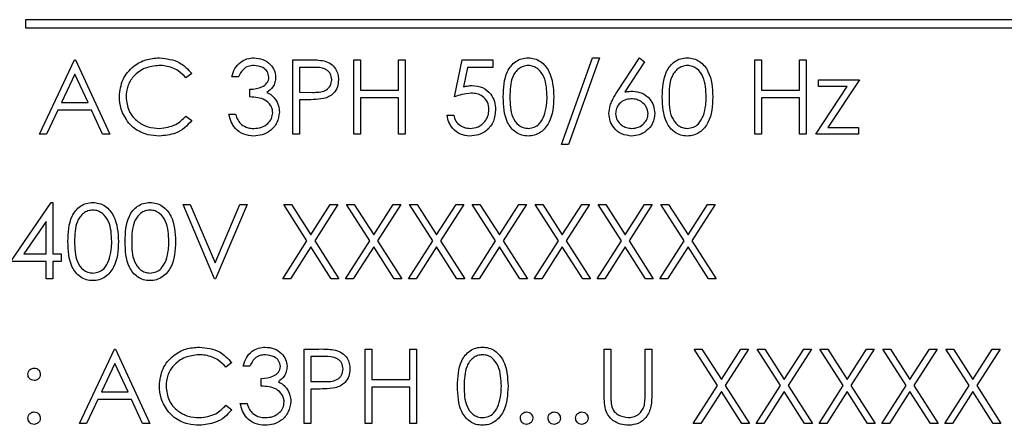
# Paper-space layout 'Blatt3' of a CAD drawing. Header units: millimetres. Extents: x 5 to 418, y 2 to 292.
# Tile 27 of 56: x 74.03 to 81.98, y 206.75 to 210.02. Entities that reach past the tile are written whole.
import ezdxf

# ---------------------------------------------------------------- set-up
doc = ezdxf.new("R2010")
doc.units = ezdxf.units.MM

psp = doc.layouts.new('Blatt3')

# ---------------------------------------------------------------- linework, layer by layer
at = {"color": 7, "linetype": 'Continuous', "lineweight": 25}
for p, q in [((84.413, 210.0247), (74.0797, 210.0247)), ((74.0797, 210.0247), (74.0797, 209.958)), ((74.0797, 209.958), (84.413, 209.958)), ((74.1922, 209.1016), (74.4768, 209.7016)), ((74.4768, 209.7016), (74.4845, 209.7016)), ((74.4845, 209.7016), (74.7614, 209.1016)), ((76.2383, 209.1016), (76.2383, 209.7016)), ((76.2383, 209.7016), (76.356, 209.7016)), ((76.7306, 209.7016), (76.7845, 209.7016)), ((76.7306, 209.1016), (76.7306, 209.7016)), ((76.7845, 209.7016), (76.7845, 209.4555)), ((77.0922, 209.4555), (77.0922, 209.7016)), ((77.0922, 209.7016), (77.146, 209.7016)), ((77.146, 209.7016), (77.146, 209.1016)), ((77.546, 209.4016), (77.6075, 209.7016)), ((77.6075, 209.7016), (77.8537, 209.7016)), ((77.8537, 209.7016), (77.8537, 209.6401)), ((78.4075, 209.017), (78.6585, 209.717)), ((78.7152, 209.717), (78.4643, 209.017)), ((78.6585, 209.717), (78.7152, 209.717)), ((78.8592, 209.4432), (79.0383, 209.717)), ((79.0798, 209.6845), (78.9212, 209.442)), ((79.0383, 209.717), (79.0798, 209.6845)), ((79.9691, 209.7016), (80.0229, 209.7016)), ((79.9691, 209.1016), (79.9691, 209.7016)), ((80.0229, 209.7016), (80.0229, 209.4555)), ((80.3306, 209.7016), (80.3845, 209.7016)), ((80.3306, 209.4555), (80.3306, 209.7016)), ((80.3845, 209.7016), (80.3845, 209.1016)), ((75.4229, 209.5915), (75.3758, 209.5555)), ((76.2922, 209.6401), (76.2922, 209.4401)), ((76.4019, 209.6401), (76.2922, 209.6401)), ((77.6496, 209.6401), (77.6173, 209.4823)), ((77.8537, 209.6401), (77.6496, 209.6401)), ((74.48, 209.5847), (74.3714, 209.3555)), ((74.5858, 209.3555), (74.48, 209.5847)), ((75.7999, 209.5632), (75.746, 209.5632)), ((80.4845, 209.5401), (80.8152, 209.5401)), ((80.4845, 209.4863), (80.4845, 209.5401)), ((80.8152, 209.5401), (80.5602, 209.1555)), ((75.8922, 209.4016), (75.8922, 209.4632)), ((76.2922, 209.4401), (76.3972, 209.4388)), ((76.7845, 209.4555), (77.0922, 209.4555)), ((80.0229, 209.4555), (80.3306, 209.4555)), ((80.4614, 209.1016), (80.7166, 209.4863)), ((80.7166, 209.4863), (80.4845, 209.4863)), ((74.3714, 209.3555), (74.5858, 209.3555)), ((76.2922, 209.3786), (76.2922, 209.1016)), ((76.3351, 209.3786), (76.2922, 209.3786)), ((77.0922, 209.394), (76.7845, 209.394)), ((76.7845, 209.394), (76.7845, 209.1016)), ((77.0922, 209.1016), (77.0922, 209.394)), ((80.0229, 209.394), (80.0229, 209.1016)), ((80.3306, 209.394), (80.0229, 209.394)), ((80.3306, 209.1016), (80.3306, 209.394)), ((74.3422, 209.294), (74.2509, 209.1016)), ((74.6142, 209.294), (74.3422, 209.294)), ((74.7029, 209.1016), (74.6142, 209.294)), ((75.3758, 209.2478), (75.4229, 209.2121)), ((75.7229, 209.2632), (75.7768, 209.2632)), ((77.4845, 209.2555), (77.5383, 209.2555)), ((80.5602, 209.1555), (80.8075, 209.1555)), ((80.8075, 209.1555), (80.8075, 209.1016)), ((74.2509, 209.1016), (74.1922, 209.1016)), ((74.7614, 209.1016), (74.7029, 209.1016)), ((76.2922, 209.1016), (76.2383, 209.1016)), ((76.7845, 209.1016), (76.7306, 209.1016)), ((77.146, 209.1016), (77.0922, 209.1016)), ((80.0229, 209.1016), (79.9691, 209.1016)), ((80.3845, 209.1016), (80.3306, 209.1016)), ((80.8075, 209.1016), (80.4614, 209.1016)), ((78.4643, 209.017), (78.4075, 209.017)), ((73.9614, 208.0734), (74.2889, 208.5504)), ((74.2889, 208.5504), (74.2999, 208.5504)), ((74.2999, 208.5504), (74.2999, 208.135)), ((75.3537, 208.535), (75.4114, 208.535)), ((75.6075, 207.935), (75.3537, 208.535)), ((75.4114, 208.535), (75.6114, 208.0621)), ((75.6114, 208.0621), (75.8114, 208.535)), ((75.8691, 208.535), (75.6152, 207.935)), ((75.8114, 208.535), (75.8691, 208.535)), ((76.1652, 208.535), (76.2274, 208.535)), ((76.3535, 208.241), (76.1652, 208.535)), ((76.2274, 208.535), (76.3845, 208.2895)), ((76.3845, 208.2895), (76.5416, 208.535)), ((76.6037, 208.535), (76.4156, 208.241)), ((76.5416, 208.535), (76.6037, 208.535)), ((76.6729, 208.535), (76.7351, 208.535)), ((76.8612, 208.241), (76.6729, 208.535)), ((76.7351, 208.535), (76.8922, 208.2895)), ((76.8922, 208.2895), (77.0493, 208.535)), ((77.1114, 208.535), (76.9233, 208.241)), ((77.0493, 208.535), (77.1114, 208.535)), ((77.1806, 208.535), (77.2428, 208.535)), ((77.3688, 208.241), (77.1806, 208.535)), ((77.2428, 208.535), (77.3999, 208.2895)), ((77.3999, 208.2895), (77.5569, 208.535)), ((77.6191, 208.535), (77.431, 208.241)), ((77.5569, 208.535), (77.6191, 208.535)), ((77.6883, 208.535), (77.7505, 208.535)), ((77.8765, 208.241), (77.6883, 208.535)), ((77.7505, 208.535), (77.9075, 208.2895)), ((77.9075, 208.2895), (78.0646, 208.535)), ((78.1268, 208.535), (77.9387, 208.241)), ((78.0646, 208.535), (78.1268, 208.535)), ((78.196, 208.535), (78.2581, 208.535)), ((78.3842, 208.241), (78.196, 208.535)), ((78.2581, 208.535), (78.4152, 208.2895)), ((78.4152, 208.2895), (78.5723, 208.535)), ((78.6345, 208.535), (78.4464, 208.241)), ((78.5723, 208.535), (78.6345, 208.535)), ((78.8919, 208.241), (78.7037, 208.535)), ((78.7037, 208.535), (78.7658, 208.535)), ((78.7658, 208.535), (78.9229, 208.2895)), ((78.9229, 208.2895), (79.08, 208.535)), ((79.1422, 208.535), (78.9541, 208.241)), ((79.08, 208.535), (79.1422, 208.535)), ((79.2114, 208.535), (79.2735, 208.535)), ((79.3996, 208.241), (79.2114, 208.535)), ((79.2735, 208.535), (79.4306, 208.2895)), ((79.4306, 208.2895), (79.5877, 208.535)), ((79.6499, 208.535), (79.4618, 208.241)), ((79.5877, 208.535), (79.6499, 208.535)), ((74.246, 208.3956), (74.0672, 208.135)), ((74.246, 208.135), (74.246, 208.3956)), ((76.1575, 207.935), (76.3535, 208.241)), ((76.4156, 208.241), (76.6114, 207.935)), ((76.6652, 207.935), (76.8612, 208.241)), ((76.9233, 208.241), (77.1191, 207.935)), ((77.1729, 207.935), (77.3688, 208.241)), ((77.431, 208.241), (77.6268, 207.935)), ((77.6806, 207.935), (77.8765, 208.241)), ((77.9387, 208.241), (78.1345, 207.935)), ((78.1883, 207.935), (78.3842, 208.241)), ((78.4464, 208.241), (78.6422, 207.935)), ((78.696, 207.935), (78.8919, 208.241)), ((78.9541, 208.241), (79.1499, 207.935)), ((79.2037, 207.935), (79.3996, 208.241)), ((79.4618, 208.241), (79.6575, 207.935)), ((76.3845, 208.1924), (76.2197, 207.935)), ((76.5493, 207.935), (76.3845, 208.1924)), ((76.8922, 208.1924), (76.7274, 207.935)), ((77.0569, 207.935), (76.8922, 208.1924)), ((77.3999, 208.1924), (77.2351, 207.935)), ((77.5646, 207.935), (77.3999, 208.1924)), ((77.9075, 208.1924), (77.7428, 207.935)), ((78.0723, 207.935), (77.9075, 208.1924)), ((78.4152, 208.1924), (78.2505, 207.935)), ((78.58, 207.935), (78.4152, 208.1924)), ((78.9229, 208.1924), (78.7581, 207.935)), ((79.0877, 207.935), (78.9229, 208.1924)), ((79.4306, 208.1924), (79.2658, 207.935)), ((79.5954, 207.935), (79.4306, 208.1924)), ((74.0672, 208.135), (74.246, 208.135)), ((74.2999, 208.135), (74.3691, 208.135)), ((74.3691, 208.135), (74.3691, 208.0734)), ((74.246, 208.0734), (73.9614, 208.0734)), ((74.246, 207.935), (74.246, 208.0734)), ((74.3691, 208.0734), (74.2999, 208.0734)), ((74.2999, 208.0734), (74.2999, 207.935)), ((74.2999, 207.935), (74.246, 207.935)), ((75.6152, 207.935), (75.6075, 207.935)), ((76.2197, 207.935), (76.1575, 207.935)), ((76.6114, 207.935), (76.5493, 207.935)), ((76.7274, 207.935), (76.6652, 207.935)), ((77.1191, 207.935), (77.0569, 207.935)), ((77.2351, 207.935), (77.1729, 207.935)), ((77.6268, 207.935), (77.5646, 207.935)), ((77.7428, 207.935), (77.6806, 207.935)), ((78.1345, 207.935), (78.0723, 207.935)), ((78.2505, 207.935), (78.1883, 207.935)), ((78.6422, 207.935), (78.58, 207.935)), ((78.7581, 207.935), (78.696, 207.935)), ((79.1499, 207.935), (79.0877, 207.935)), ((79.2658, 207.935), (79.2037, 207.935)), ((79.6575, 207.935), (79.5954, 207.935)), ((74.5152, 206.7683), (74.7999, 207.3683)), ((74.7999, 207.3683), (74.8075, 207.3683)), ((74.8075, 207.3683), (75.0845, 206.7683)), ((76.3306, 207.3683), (76.4483, 207.3683)), ((76.3306, 206.7683), (76.3306, 207.3683)), ((76.8229, 207.3683), (76.8768, 207.3683)), ((76.8229, 206.7683), (76.8229, 207.3683)), ((76.8768, 207.3683), (76.8768, 207.1222)), ((77.1845, 207.1222), (77.1845, 207.3683)), ((77.1845, 207.3683), (77.2383, 207.3683)), ((77.2383, 207.3683), (77.2383, 206.7683)), ((78.7537, 207.3683), (78.8075, 207.3683)), ((78.7537, 207.0059), (78.7537, 207.3683)), ((78.8075, 207.3683), (78.8075, 207.0088)), ((79.0845, 207.0088), (79.0845, 207.3683)), ((79.0845, 207.3683), (79.1383, 207.3683)), ((79.1383, 207.3683), (79.1383, 207.0059)), ((79.4806, 207.3683), (79.5428, 207.3683)), ((79.6688, 207.0743), (79.4806, 207.3683)), ((79.5428, 207.3683), (79.6999, 207.1229)), ((79.6999, 207.1229), (79.8569, 207.3683)), ((79.9191, 207.3683), (79.731, 207.0743)), ((79.8569, 207.3683), (79.9191, 207.3683)), ((79.9883, 207.3683), (80.0505, 207.3683)), ((80.1765, 207.0743), (79.9883, 207.3683)), ((80.0505, 207.3683), (80.2075, 207.1229)), ((80.2075, 207.1229), (80.3646, 207.3683)), ((80.4268, 207.3683), (80.2387, 207.0743)), ((80.3646, 207.3683), (80.4268, 207.3683)), ((80.496, 207.3683), (80.5581, 207.3683)), ((80.6842, 207.0743), (80.496, 207.3683)), ((80.5581, 207.3683), (80.7152, 207.1229)), ((80.7152, 207.1229), (80.8723, 207.3683)), ((80.9345, 207.3683), (80.7464, 207.0743)), ((80.8723, 207.3683), (80.9345, 207.3683)), ((81.0037, 207.3683), (81.0658, 207.3683)), ((81.1919, 207.0743), (81.0037, 207.3683)), ((81.0658, 207.3683), (81.2229, 207.1229)), ((81.2229, 207.1229), (81.38, 207.3683)), ((81.4422, 207.3683), (81.2541, 207.0743)), ((81.38, 207.3683), (81.4422, 207.3683)), ((81.6996, 207.0743), (81.5114, 207.3683)), ((81.5114, 207.3683), (81.5735, 207.3683)), ((81.5735, 207.3683), (81.7306, 207.1229)), ((81.7306, 207.1229), (81.8877, 207.3683)), ((81.9499, 207.3683), (81.7618, 207.0743)), ((81.8877, 207.3683), (81.9499, 207.3683)), ((76.4942, 207.3068), (76.3845, 207.3068)), ((76.3845, 207.3068), (76.3845, 207.1068)), ((74.8031, 207.2514), (74.6944, 207.0222)), ((74.9089, 207.0222), (74.8031, 207.2514)), ((75.746, 207.2582), (75.6989, 207.2222)), ((75.8922, 207.2299), (75.8383, 207.2299)), ((75.9845, 207.0683), (75.9845, 207.1299)), ((76.3845, 207.1068), (76.4895, 207.1055)), ((76.4274, 207.0452), (76.3845, 207.0452)), ((76.3845, 207.0452), (76.3845, 206.7683)), ((76.8768, 207.1222), (77.1845, 207.1222)), ((77.1845, 207.0606), (76.8768, 207.0606)), ((76.8768, 207.0606), (76.8768, 206.7683)), ((77.1845, 206.7683), (77.1845, 207.0606)), ((79.4729, 206.7683), (79.6688, 207.0743)), ((79.731, 207.0743), (79.9268, 206.7683)), ((79.9806, 206.7683), (80.1765, 207.0743)), ((80.2387, 207.0743), (80.4345, 206.7683)), ((80.4883, 206.7683), (80.6842, 207.0743)), ((80.7464, 207.0743), (80.9422, 206.7683)), ((80.996, 206.7683), (81.1919, 207.0743)), ((81.2541, 207.0743), (81.4499, 206.7683)), ((81.5037, 206.7683), (81.6996, 207.0743)), ((81.7618, 207.0743), (81.9575, 206.7683)), ((74.6944, 207.0222), (74.9089, 207.0222)), ((79.6999, 207.0258), (79.5351, 206.7683)), ((79.8646, 206.7683), (79.6999, 207.0258)), ((80.2075, 207.0258), (80.0428, 206.7683)), ((80.3723, 206.7683), (80.2075, 207.0258)), ((80.7152, 207.0258), (80.5505, 206.7683)), ((80.88, 206.7683), (80.7152, 207.0258)), ((81.2229, 207.0258), (81.0581, 206.7683)), ((81.3877, 206.7683), (81.2229, 207.0258)), ((81.7306, 207.0258), (81.5658, 206.7683)), ((81.8954, 206.7683), (81.7306, 207.0258)), ((74.6652, 206.9606), (74.574, 206.7683)), ((74.9372, 206.9606), (74.6652, 206.9606)), ((75.0259, 206.7683), (74.9372, 206.9606)), ((75.6989, 206.9145), (75.746, 206.8788)), ((75.8152, 206.9299), (75.8691, 206.9299)), ((74.574, 206.7683), (74.5152, 206.7683)), ((75.0845, 206.7683), (75.0259, 206.7683)), ((76.3845, 206.7683), (76.3306, 206.7683)), ((76.8768, 206.7683), (76.8229, 206.7683)), ((77.2383, 206.7683), (77.1845, 206.7683)), ((79.5351, 206.7683), (79.4729, 206.7683)), ((79.9268, 206.7683), (79.8646, 206.7683)), ((80.0428, 206.7683), (79.9806, 206.7683)), ((80.4345, 206.7683), (80.3723, 206.7683)), ((80.5505, 206.7683), (80.4883, 206.7683)), ((80.9422, 206.7683), (80.88, 206.7683)), ((81.0581, 206.7683), (80.996, 206.7683)), ((81.4499, 206.7683), (81.3877, 206.7683)), ((81.5658, 206.7683), (81.5037, 206.7683)), ((81.9575, 206.7683), (81.8954, 206.7683))]:
    psp.add_line(p, q, dxfattribs=at)
for points, knots in [([(74.8383, 209.4051), (74.8438, 209.4522), (74.8548, 209.5462), (74.9435, 209.6492), (75.0504, 209.7088), (75.1242, 209.7143), (75.1612, 209.717)], [0, 0, 0, 0, 0.27951, 0.55908, 0.779373, 1, 1, 1, 1]), ([(75.1612, 209.717), (75.2188, 209.7107), (75.3217, 209.6993), (75.392, 209.6245), (75.4229, 209.5915)], [0, 0, 0, 0, 0.559512, 1, 1, 1, 1]), ([(75.746, 209.5632), (75.7529, 209.5863), (75.7667, 209.6323), (75.8126, 209.6833), (75.8681, 209.7126), (75.9058, 209.7156), (75.9246, 209.717)], [0, 0, 0, 0, 0.280285, 0.559677, 0.779749, 1, 1, 1, 1]), ([(75.9246, 209.717), (75.9489, 209.7144), (75.9975, 209.7092), (76.0556, 209.6707), (76.0925, 209.6183), (76.0974, 209.5802), (76.0999, 209.5611)], [0, 0, 0, 0, 0.280085, 0.559867, 0.780099, 1, 1, 1, 1]), ([(76.356, 209.7016), (76.3816, 209.7017), (76.4274, 209.7019), (76.4727, 209.6955), (76.4926, 209.6926)], [0, 0, 0, 0, 0.560316, 1, 1, 1, 1]), ([(76.4926, 209.6926), (76.5109, 209.6861), (76.5473, 209.6729), (76.585, 209.6323), (76.6049, 209.5862), (76.6067, 209.5559), (76.6075, 209.5407)], [0, 0, 0, 0, 0.279705, 0.559378, 0.779512, 1, 1, 1, 1]), ([(77.9383, 209.4014), (77.9406, 209.473), (77.9435, 209.5627), (77.9995, 209.6528), (78.0384, 209.6886), (78.0863, 209.7127), (78.1214, 209.7156), (78.1389, 209.717)], [0, 0, 0, 0, 0.498705, 0.624178, 0.749468, 0.874747, 1, 1, 1, 1]), ([(78.1389, 209.717), (78.1566, 209.7156), (78.1919, 209.7128), (78.2563, 209.6815), (78.3374, 209.5814), (78.3426, 209.4734), (78.346, 209.4014)], [0, 0, 0, 0, 0.1256015, 0.2511972, 0.5005816, 1, 1, 1, 1]), ([(79.2229, 209.4014), (79.2253, 209.473), (79.2282, 209.5627), (79.2841, 209.6528), (79.323, 209.6886), (79.3709, 209.7127), (79.406, 209.7156), (79.4235, 209.717)], [0, 0, 0, 0, 0.498705, 0.624178, 0.749468, 0.874747, 1, 1, 1, 1]), ([(79.4235, 209.717), (79.4412, 209.7156), (79.4765, 209.7128), (79.5409, 209.6815), (79.622, 209.5814), (79.6272, 209.4734), (79.6306, 209.4014)], [0, 0, 0, 0, 0.1256015, 0.2511972, 0.5005816, 1, 1, 1, 1]), ([(75.1578, 209.6555), (75.1195, 209.6511), (75.0429, 209.6423), (74.9535, 209.5772), (74.9003, 209.4916), (74.8949, 209.4312), (74.8922, 209.401)], [0, 0, 0, 0, 0.279856, 0.55952, 0.779684, 1, 1, 1, 1]), ([(75.3758, 209.5555), (75.3562, 209.5759), (75.3239, 209.6096), (75.2653, 209.638), (75.2125, 209.6531), (75.176, 209.6547), (75.1578, 209.6555)], [0, 0, 0, 0, 0.339326, 0.559464, 0.779729, 1, 1, 1, 1]), ([(75.9253, 209.6555), (75.9097, 209.6543), (75.8786, 209.6518), (75.829, 209.6218), (75.8109, 209.5854), (75.7999, 209.5632)], [0, 0, 0, 0, 0.28064, 0.560366, 1, 1, 1, 1]), ([(76.046, 209.5614), (76.043, 209.5771), (76.0369, 209.6086), (75.9909, 209.6475), (75.9502, 209.6525), (75.9253, 209.6555)], [0, 0, 0, 0, 0.278867, 0.560077, 1, 1, 1, 1]), ([(76.5537, 209.5405), (76.551, 209.5577), (76.5469, 209.5836), (76.5248, 209.6106), (76.4824, 209.641), (76.4377, 209.6405), (76.4019, 209.6401)], [0, 0, 0, 0, 0.248969, 0.374733, 0.500384, 1, 1, 1, 1]), ([(78.1407, 209.6555), (78.127, 209.6541), (78.0994, 209.6514), (78.063, 209.6303), (78.0338, 209.6008), (77.9942, 209.5277), (77.993, 209.4576), (77.9922, 209.4016)], [0, 0, 0, 0, 0.12514, 0.250416, 0.375517, 0.500848, 1, 1, 1, 1]), ([(78.2922, 209.4016), (78.2899, 209.4574), (78.2866, 209.5408), (78.2305, 209.6233), (78.1819, 209.6512), (78.1544, 209.654), (78.1407, 209.6555)], [0, 0, 0, 0, 0.500072, 0.749022, 0.874598, 1, 1, 1, 1]), ([(79.4253, 209.6555), (79.4116, 209.6541), (79.3841, 209.6514), (79.3476, 209.6303), (79.3185, 209.6008), (79.2788, 209.5277), (79.2777, 209.4576), (79.2768, 209.4016)], [0, 0, 0, 0, 0.12514, 0.250416, 0.375517, 0.500848, 1, 1, 1, 1]), ([(79.5768, 209.4016), (79.5746, 209.4574), (79.5712, 209.5408), (79.5151, 209.6233), (79.4665, 209.6512), (79.4391, 209.654), (79.4253, 209.6555)], [0, 0, 0, 0, 0.500072, 0.749022, 0.874598, 1, 1, 1, 1]), ([(75.8922, 209.4632), (75.9261, 209.4663), (75.9769, 209.471), (76.0266, 209.5062), (76.0436, 209.5361), (76.0452, 209.5529), (76.046, 209.5614)], [0, 0, 0, 0, 0.499419, 0.749012, 0.874544, 1, 1, 1, 1]), ([(76.0999, 209.5611), (76.0989, 209.5473), (76.0969, 209.5196), (76.0753, 209.4735), (76.047, 209.4513), (76.0298, 209.4377)], [0, 0, 0, 0, 0.280505, 0.560792, 1, 1, 1, 1]), ([(76.3972, 209.4388), (76.4338, 209.4387), (76.4795, 209.4385), (76.5238, 209.4685), (76.5469, 209.4961), (76.551, 209.5227), (76.5537, 209.5405)], [0, 0, 0, 0, 0.49972, 0.625347, 0.75108, 1, 1, 1, 1]), ([(76.6075, 209.5407), (76.6061, 209.5209), (76.6033, 209.4814), (76.5732, 209.4333), (76.5323, 209.4022), (76.5027, 209.393), (76.4878, 209.3884)], [0, 0, 0, 0, 0.280105, 0.559321, 0.779463, 1, 1, 1, 1]), ([(76.0298, 209.4377), (76.0438, 209.4304), (76.0687, 209.4174), (76.0868, 209.3959), (76.0948, 209.3865)], [0, 0, 0, 0, 0.559789, 1, 1, 1, 1]), ([(77.6782, 209.4324), (77.6528, 209.4298), (77.6074, 209.4251), (77.5648, 209.4088), (77.546, 209.4016)], [0, 0, 0, 0, 0.559411, 1, 1, 1, 1]), ([(77.6173, 209.4823), (77.6303, 209.4859), (77.6534, 209.4922), (77.6774, 209.4934), (77.688, 209.494)], [0, 0, 0, 0, 0.560074, 1, 1, 1, 1]), ([(77.8229, 209.3), (77.8207, 209.3207), (77.8163, 209.3622), (77.7758, 209.4073), (77.7269, 209.4296), (77.6945, 209.4315), (77.6782, 209.4324)], [0, 0, 0, 0, 0.2795444, 0.5586188, 0.7790509, 1, 1, 1, 1]), ([(77.688, 209.494), (77.7166, 209.4909), (77.774, 209.4848), (77.8371, 209.4308), (77.8722, 209.3651), (77.8753, 209.3202), (77.8768, 209.2977)], [0, 0, 0, 0, 0.279688, 0.559026, 0.779297, 1, 1, 1, 1]), ([(78.7922, 209.269), (78.7943, 209.2904), (78.7978, 209.3258), (78.8168, 209.3715), (78.8366, 209.4082), (78.8517, 209.4315), (78.8592, 209.4432)], [0, 0, 0, 0, 0.339376, 0.559484, 0.779729, 1, 1, 1, 1]), ([(78.9212, 209.442), (78.9328, 209.4438), (78.9534, 209.4471), (78.9742, 209.4476), (78.9834, 209.4478)], [0, 0, 0, 0, 0.559916, 1, 1, 1, 1]), ([(78.9834, 209.4478), (79.0097, 209.4448), (79.0623, 209.4388), (79.1208, 209.3907), (79.1562, 209.332), (79.1597, 209.2907), (79.1614, 209.27)], [0, 0, 0, 0, 0.279638, 0.559329, 0.779528, 1, 1, 1, 1]), ([(74.9144, 209.1912), (74.8896, 209.2275), (74.8452, 209.2925), (74.8404, 209.3707), (74.8383, 209.4051)], [0, 0, 0, 0, 0.559022, 1, 1, 1, 1]), ([(74.8922, 209.401), (74.8967, 209.3622), (74.9059, 209.2846), (74.9811, 209.201), (75.0702, 209.1542), (75.1311, 209.1499), (75.1615, 209.1478)], [0, 0, 0, 0, 0.279435, 0.558921, 0.779283, 1, 1, 1, 1]), ([(76.0768, 209.2747), (76.0759, 209.2852), (76.0742, 209.3061), (76.0555, 209.3439), (75.9996, 209.3956), (75.9352, 209.3992), (75.8922, 209.4016)], [0, 0, 0, 0, 0.125589, 0.251192, 0.500604, 1, 1, 1, 1]), ([(76.0948, 209.3865), (76.1063, 209.3681), (76.1269, 209.3353), (76.1295, 209.2968), (76.1306, 209.2799)], [0, 0, 0, 0, 0.55941, 1, 1, 1, 1]), ([(76.4878, 209.3884), (76.4594, 209.3849), (76.4087, 209.3785), (76.3576, 209.3785), (76.3351, 209.3786)], [0, 0, 0, 0, 0.559699, 1, 1, 1, 1]), ([(78.1389, 209.0863), (78.1214, 209.0877), (78.0864, 209.0905), (78.0227, 209.1219), (77.9439, 209.2228), (77.9405, 209.3299), (77.9383, 209.4014)], [0, 0, 0, 0, 0.125549, 0.251089, 0.500249, 1, 1, 1, 1]), ([(77.9922, 209.4016), (77.9926, 209.3456), (77.9933, 209.2616), (78.0509, 209.1797), (78.0995, 209.1522), (78.127, 209.1493), (78.1407, 209.1478)], [0, 0, 0, 0, 0.500292, 0.749089, 0.874608, 1, 1, 1, 1]), ([(78.346, 209.4014), (78.3427, 209.3294), (78.3376, 209.2214), (78.2561, 209.122), (78.1919, 209.0905), (78.1566, 209.0877), (78.1389, 209.0863)], [0, 0, 0, 0, 0.499403, 0.74874, 0.874369, 1, 1, 1, 1]), ([(78.2694, 209.2508), (78.2771, 209.2785), (78.2907, 209.3279), (78.2917, 209.3791), (78.2922, 209.4016)], [0, 0, 0, 0, 0.5595962, 1, 1, 1, 1]), ([(78.9721, 209.3863), (78.9538, 209.3847), (78.9173, 209.3816), (78.8754, 209.35), (78.8499, 209.3097), (78.8473, 209.2811), (78.846, 209.2668)], [0, 0, 0, 0, 0.280123, 0.559513, 0.779721, 1, 1, 1, 1]), ([(79.1075, 209.2668), (79.1048, 209.2856), (79.0992, 209.3233), (79.0599, 209.3612), (79.0165, 209.3831), (78.9869, 209.3852), (78.9721, 209.3863)], [0, 0, 0, 0, 0.27876, 0.558604, 0.779151, 1, 1, 1, 1]), ([(79.4235, 209.0863), (79.406, 209.0877), (79.371, 209.0905), (79.3073, 209.1219), (79.2285, 209.2228), (79.2252, 209.3299), (79.2229, 209.4014)], [0, 0, 0, 0, 0.125549, 0.251089, 0.500249, 1, 1, 1, 1]), ([(79.2768, 209.4016), (79.2772, 209.3456), (79.2779, 209.2616), (79.3355, 209.1797), (79.3842, 209.1522), (79.4116, 209.1493), (79.4253, 209.1478)], [0, 0, 0, 0, 0.500291, 0.749089, 0.874608, 1, 1, 1, 1]), ([(79.6306, 209.4014), (79.6273, 209.3294), (79.6222, 209.2214), (79.5407, 209.122), (79.4765, 209.0905), (79.4412, 209.0877), (79.4235, 209.0863)], [0, 0, 0, 0, 0.499403, 0.74874, 0.874369, 1, 1, 1, 1]), ([(79.5541, 209.2508), (79.5617, 209.2785), (79.5754, 209.3279), (79.5763, 209.3791), (79.5768, 209.4016)], [0, 0, 0, 0, 0.559595, 1, 1, 1, 1]), ([(76.1306, 209.2799), (76.1263, 209.2504), (76.1177, 209.1915), (76.0614, 209.1268), (75.9928, 209.0916), (75.9463, 209.0881), (75.9231, 209.0863)], [0, 0, 0, 0, 0.279302, 0.558837, 0.779278, 1, 1, 1, 1]), ([(75.924, 209.1478), (75.9448, 209.1492), (75.9864, 209.152), (76.0366, 209.1831), (76.0707, 209.2258), (76.0748, 209.2584), (76.0768, 209.2747)], [0, 0, 0, 0, 0.280602, 0.5601516, 0.7803053, 1, 1, 1, 1]), ([(77.8768, 209.2977), (77.8733, 209.2666), (77.8662, 209.2043), (77.8123, 209.132), (77.7411, 209.0918), (77.6921, 209.0881), (77.6675, 209.0863)], [0, 0, 0, 0, 0.279868, 0.559272, 0.779425, 1, 1, 1, 1]), ([(77.6706, 209.1478), (77.6931, 209.1504), (77.7381, 209.1557), (77.7882, 209.1967), (77.8187, 209.2469), (77.8215, 209.2823), (77.8229, 209.3)], [0, 0, 0, 0, 0.279619, 0.559358, 0.779564, 1, 1, 1, 1]), ([(79.1614, 209.27), (79.1583, 209.2426), (79.1521, 209.1877), (79.1009, 209.1269), (79.0384, 209.0923), (78.9954, 209.0883), (78.9739, 209.0863)], [0, 0, 0, 0, 0.279633, 0.55896, 0.779477, 1, 1, 1, 1]), ([(75.1619, 209.0863), (75.1303, 209.088), (75.0783, 209.0909), (75.0099, 209.1156), (74.9569, 209.147), (74.9286, 209.1765), (74.9144, 209.1912)], [0, 0, 0, 0, 0.339839, 0.55993, 0.779964, 1, 1, 1, 1]), ([(75.1615, 209.1478), (75.2079, 209.1535), (75.2909, 209.1636), (75.3498, 209.222), (75.3758, 209.2478)], [0, 0, 0, 0, 0.558774, 1, 1, 1, 1]), ([(75.4229, 209.2121), (75.4044, 209.1909), (75.3674, 209.1485), (75.2785, 209.0975), (75.2061, 209.0905), (75.1619, 209.0863)], [0, 0, 0, 0, 0.2804084, 0.5607948, 1, 1, 1, 1]), ([(75.9231, 209.0863), (75.8955, 209.0887), (75.8405, 209.0935), (75.7756, 209.1396), (75.7379, 209.2002), (75.7279, 209.2422), (75.7229, 209.2632)], [0, 0, 0, 0, 0.279889, 0.558982, 0.779262, 1, 1, 1, 1]), ([(75.7768, 209.2632), (75.7823, 209.2457), (75.7921, 209.2146), (75.8141, 209.1907), (75.8238, 209.1803)], [0, 0, 0, 0, 0.5607, 1, 1, 1, 1]), ([(77.6675, 209.0863), (77.6418, 209.0889), (77.5904, 209.0942), (77.5322, 209.1401), (77.4963, 209.1961), (77.4884, 209.2357), (77.4845, 209.2555)], [0, 0, 0, 0, 0.279625, 0.559019, 0.779382, 1, 1, 1, 1]), ([(77.5383, 209.2555), (77.543, 209.2385), (77.5522, 209.2047), (77.5889, 209.1704), (77.6297, 209.1513), (77.657, 209.149), (77.6706, 209.1478)], [0, 0, 0, 0, 0.280056, 0.559163, 0.779582, 1, 1, 1, 1]), ([(78.1407, 209.1478), (78.1571, 209.1499), (78.1899, 209.154), (78.2405, 209.1882), (78.2585, 209.2271), (78.2694, 209.2508)], [0, 0, 0, 0, 0.280263, 0.560787, 1, 1, 1, 1]), ([(78.9739, 209.0863), (78.9471, 209.0895), (78.8934, 209.0959), (78.8328, 209.1447), (78.7984, 209.2058), (78.7942, 209.2479), (78.7922, 209.269)], [0, 0, 0, 0, 0.27967, 0.559085, 0.779563, 1, 1, 1, 1]), ([(78.846, 209.2668), (78.8486, 209.2484), (78.8537, 209.2115), (78.8912, 209.1734), (78.9334, 209.1511), (78.9623, 209.1489), (78.9768, 209.1478)], [0, 0, 0, 0, 0.2790543, 0.5588182, 0.7793029, 1, 1, 1, 1]), ([(78.9768, 209.1478), (78.9952, 209.1496), (79.032, 209.1533), (79.0748, 209.1841), (79.103, 209.2233), (79.106, 209.2523), (79.1075, 209.2668)], [0, 0, 0, 0, 0.280015, 0.559851, 0.779988, 1, 1, 1, 1]), ([(79.4253, 209.1478), (79.4417, 209.1499), (79.4745, 209.154), (79.5252, 209.1882), (79.5431, 209.2271), (79.5541, 209.2508)], [0, 0, 0, 0, 0.280263, 0.560787, 1, 1, 1, 1]), ([(75.8238, 209.1803), (75.841, 209.1695), (75.8719, 209.1502), (75.9081, 209.1485), (75.924, 209.1478)], [0, 0, 0, 0, 0.558752, 1, 1, 1, 1]), ([(74.4229, 208.2347), (74.4253, 208.3064), (74.4282, 208.396), (74.4841, 208.4862), (74.523, 208.522), (74.5709, 208.5461), (74.606, 208.5489), (74.6235, 208.5504)], [0, 0, 0, 0, 0.498704, 0.624176, 0.749466, 0.874745, 1, 1, 1, 1]), ([(74.6253, 208.4888), (74.6116, 208.4875), (74.5841, 208.4847), (74.5476, 208.4636), (74.5185, 208.4341), (74.4788, 208.361), (74.4777, 208.291), (74.4768, 208.235)], [0, 0, 0, 0, 0.125139, 0.250419, 0.375516, 0.500849, 1, 1, 1, 1]), ([(74.6235, 208.5504), (74.6412, 208.549), (74.6765, 208.5461), (74.7409, 208.5148), (74.822, 208.4147), (74.8272, 208.3067), (74.8306, 208.2347)], [0, 0, 0, 0, 0.125599, 0.251197, 0.500581, 1, 1, 1, 1]), ([(74.7768, 208.235), (74.7746, 208.2907), (74.7712, 208.3741), (74.7151, 208.4566), (74.6665, 208.4845), (74.6391, 208.4874), (74.6253, 208.4888)], [0, 0, 0, 0, 0.500073, 0.749021, 0.874597, 1, 1, 1, 1]), ([(74.8845, 208.2347), (74.8868, 208.3064), (74.8897, 208.396), (74.9456, 208.4862), (74.9846, 208.522), (75.0325, 208.5461), (75.0675, 208.5489), (75.0851, 208.5504)], [0, 0, 0, 0, 0.4987038, 0.6241763, 0.7494659, 0.8747447, 1, 1, 1, 1]), ([(75.0869, 208.4888), (75.0731, 208.4875), (75.0456, 208.4847), (75.0091, 208.4636), (74.98, 208.4341), (74.9403, 208.361), (74.9392, 208.291), (74.9383, 208.235)], [0, 0, 0, 0, 0.125139, 0.250419, 0.375516, 0.500849, 1, 1, 1, 1]), ([(75.0851, 208.5504), (75.1027, 208.549), (75.1381, 208.5461), (75.2024, 208.5148), (75.2835, 208.4147), (75.2887, 208.3067), (75.2922, 208.2347)], [0, 0, 0, 0, 0.125599, 0.251194, 0.500581, 1, 1, 1, 1]), ([(75.2383, 208.235), (75.2361, 208.2907), (75.2328, 208.3741), (75.1766, 208.4566), (75.1281, 208.4845), (75.1006, 208.4874), (75.0869, 208.4888)], [0, 0, 0, 0, 0.500074, 0.749025, 0.874601, 1, 1, 1, 1]), ([(74.6235, 207.9196), (74.606, 207.921), (74.571, 207.9239), (74.5073, 207.9553), (74.4285, 208.0561), (74.4252, 208.1632), (74.4229, 208.2347)], [0, 0, 0, 0, 0.125552, 0.251092, 0.50025, 1, 1, 1, 1]), ([(74.4768, 208.235), (74.4772, 208.1789), (74.4779, 208.0949), (74.5355, 208.013), (74.5842, 207.9856), (74.6116, 207.9826), (74.6253, 207.9811)], [0, 0, 0, 0, 0.50029, 0.749086, 0.874605, 1, 1, 1, 1]), ([(74.8306, 208.2347), (74.8273, 208.1627), (74.8222, 208.0548), (74.7407, 207.9553), (74.6765, 207.9239), (74.6412, 207.921), (74.6235, 207.9196)], [0, 0, 0, 0, 0.499405, 0.748742, 0.874372, 1, 1, 1, 1]), ([(74.7541, 208.0841), (74.7617, 208.1118), (74.7754, 208.1612), (74.7763, 208.2124), (74.7768, 208.235)], [0, 0, 0, 0, 0.559595, 1, 1, 1, 1]), ([(75.0851, 207.9196), (75.0676, 207.921), (75.0325, 207.9239), (74.9688, 207.9553), (74.89, 208.0561), (74.8867, 208.1632), (74.8845, 208.2347)], [0, 0, 0, 0, 0.125552, 0.251092, 0.500249, 1, 1, 1, 1]), ([(74.9383, 208.235), (74.9388, 208.1789), (74.9394, 208.0949), (74.997, 208.013), (75.0457, 207.9856), (75.0732, 207.9826), (75.0869, 207.9811)], [0, 0, 0, 0, 0.50029, 0.749086, 0.874605, 1, 1, 1, 1]), ([(75.2922, 208.2347), (75.2888, 208.1627), (75.2838, 208.0548), (75.2022, 207.9553), (75.138, 207.9239), (75.1027, 207.921), (75.0851, 207.9196)], [0, 0, 0, 0, 0.499405, 0.748742, 0.874372, 1, 1, 1, 1]), ([(75.2156, 208.0841), (75.2232, 208.1118), (75.2369, 208.1612), (75.2379, 208.2124), (75.2383, 208.235)], [0, 0, 0, 0, 0.5595962, 1, 1, 1, 1]), ([(74.6253, 207.9811), (74.6417, 207.9832), (74.6745, 207.9873), (74.7252, 208.0216), (74.7431, 208.0604), (74.7541, 208.0841)], [0, 0, 0, 0, 0.280256, 0.560786, 1, 1, 1, 1]), ([(75.0869, 207.9811), (75.1033, 207.9832), (75.1361, 207.9873), (75.1867, 208.0216), (75.2046, 208.0604), (75.2156, 208.0841)], [0, 0, 0, 0, 0.280258, 0.560784, 1, 1, 1, 1]), ([(75.1614, 207.0718), (75.1669, 207.1188), (75.1778, 207.2129), (75.2666, 207.3159), (75.3734, 207.3755), (75.4473, 207.381), (75.4842, 207.3837)], [0, 0, 0, 0, 0.279513, 0.55908, 0.779374, 1, 1, 1, 1]), ([(75.4842, 207.3837), (75.5418, 207.3773), (75.6448, 207.3659), (75.7151, 207.2912), (75.746, 207.2582)], [0, 0, 0, 0, 0.559512, 1, 1, 1, 1]), ([(75.8383, 207.2299), (75.8452, 207.2529), (75.859, 207.299), (75.9049, 207.35), (75.9604, 207.3793), (75.9981, 207.3822), (76.0169, 207.3837)], [0, 0, 0, 0, 0.280285, 0.559677, 0.779744, 1, 1, 1, 1]), ([(76.0169, 207.3837), (76.0412, 207.3811), (76.0898, 207.3759), (76.1479, 207.3373), (76.1848, 207.285), (76.1897, 207.2469), (76.1922, 207.2278)], [0, 0, 0, 0, 0.280089, 0.559872, 0.780098, 1, 1, 1, 1]), ([(76.4483, 207.3683), (76.4739, 207.3684), (76.5197, 207.3685), (76.565, 207.3621), (76.585, 207.3593)], [0, 0, 0, 0, 0.560316, 1, 1, 1, 1]), ([(77.5691, 207.0681), (77.5714, 207.1397), (77.5743, 207.2294), (77.6302, 207.3195), (77.6692, 207.3553), (77.7171, 207.3794), (77.7522, 207.3823), (77.7697, 207.3837)], [0, 0, 0, 0, 0.4987038, 0.6241763, 0.7494659, 0.8747447, 1, 1, 1, 1]), ([(77.7697, 207.3837), (77.7873, 207.3823), (77.8227, 207.3795), (77.887, 207.3481), (77.9681, 207.248), (77.9733, 207.1401), (77.9768, 207.0681)], [0, 0, 0, 0, 0.125599, 0.251195, 0.50058, 1, 1, 1, 1]), ([(75.4809, 207.3222), (75.4425, 207.3178), (75.3659, 207.309), (75.2766, 207.2439), (75.2234, 207.1583), (75.218, 207.0979), (75.2152, 207.0677)], [0, 0, 0, 0, 0.279856, 0.55952, 0.779684, 1, 1, 1, 1]), ([(75.6989, 207.2222), (75.6793, 207.2426), (75.647, 207.2763), (75.5884, 207.3047), (75.5356, 207.3197), (75.4991, 207.3214), (75.4809, 207.3222)], [0, 0, 0, 0, 0.339326, 0.559464, 0.779729, 1, 1, 1, 1]), ([(76.0176, 207.3222), (76.002, 207.3209), (75.9709, 207.3184), (75.9213, 207.2884), (75.9032, 207.2521), (75.8922, 207.2299)], [0, 0, 0, 0, 0.280639, 0.560364, 1, 1, 1, 1]), ([(76.1383, 207.228), (76.1353, 207.2438), (76.1292, 207.2753), (76.0832, 207.3142), (76.0425, 207.3191), (76.0176, 207.3222)], [0, 0, 0, 0, 0.278854, 0.560075, 1, 1, 1, 1]), ([(76.646, 207.2071), (76.6433, 207.2244), (76.6392, 207.2503), (76.6171, 207.2773), (76.5747, 207.3077), (76.53, 207.3072), (76.4942, 207.3068)], [0, 0, 0, 0, 0.248969, 0.374733, 0.500384, 1, 1, 1, 1]), ([(76.585, 207.3593), (76.6032, 207.3527), (76.6396, 207.3396), (76.6773, 207.299), (76.6972, 207.2529), (76.699, 207.2225), (76.6999, 207.2074)], [0, 0, 0, 0, 0.2797055, 0.5593881, 0.7795117, 1, 1, 1, 1]), ([(77.7715, 207.3222), (77.7577, 207.3208), (77.7302, 207.318), (77.6937, 207.2969), (77.6646, 207.2674), (77.6249, 207.1944), (77.6238, 207.1243), (77.6229, 207.0683)], [0, 0, 0, 0, 0.12514, 0.250416, 0.375517, 0.500848, 1, 1, 1, 1]), ([(77.9229, 207.0683), (77.9207, 207.124), (77.9174, 207.2075), (77.8612, 207.2899), (77.8127, 207.3178), (77.7852, 207.3207), (77.7715, 207.3222)], [0, 0, 0, 0, 0.500072, 0.749022, 0.874598, 1, 1, 1, 1]), ([(74.0999, 207.1645), (74.1008, 207.1718), (74.1026, 207.1865), (74.1162, 207.2028), (74.1325, 207.2128), (74.1441, 207.2139), (74.1499, 207.2145)], [0, 0, 0, 0, 0.279578, 0.559444, 0.7797, 1, 1, 1, 1]), ([(74.1499, 207.2145), (74.1573, 207.2136), (74.172, 207.2119), (74.1882, 207.1982), (74.1985, 207.1819), (74.1994, 207.1703), (74.1999, 207.1645)], [0, 0, 0, 0, 0.279604, 0.559216, 0.779498, 1, 1, 1, 1]), ([(75.9845, 207.1299), (76.0184, 207.133), (76.0692, 207.1377), (76.1189, 207.1729), (76.1359, 207.2027), (76.1375, 207.2196), (76.1383, 207.228)], [0, 0, 0, 0, 0.499419, 0.749012, 0.874544, 1, 1, 1, 1]), ([(76.1922, 207.2278), (76.1912, 207.2139), (76.1892, 207.1862), (76.1676, 207.1402), (76.1393, 207.1179), (76.1221, 207.1044)], [0, 0, 0, 0, 0.280505, 0.560792, 1, 1, 1, 1]), ([(76.4895, 207.1055), (76.5261, 207.1053), (76.5718, 207.1052), (76.6161, 207.1352), (76.6392, 207.1627), (76.6433, 207.1894), (76.646, 207.2071)], [0, 0, 0, 0, 0.49972, 0.625347, 0.75108, 1, 1, 1, 1]), ([(76.6999, 207.2074), (76.6984, 207.1876), (76.6956, 207.1481), (76.6655, 207.0999), (76.6246, 207.0689), (76.595, 207.0597), (76.5801, 207.0551)], [0, 0, 0, 0, 0.280103, 0.559327, 0.77946, 1, 1, 1, 1]), ([(74.1499, 207.1145), (74.1425, 207.1153), (74.1277, 207.117), (74.1114, 207.1307), (74.1014, 207.1471), (74.1004, 207.1587), (74.0999, 207.1645)], [0, 0, 0, 0, 0.2796463, 0.5593078, 0.7796199, 1, 1, 1, 1]), ([(74.1999, 207.1645), (74.199, 207.1571), (74.1974, 207.1423), (74.1836, 207.1261), (74.1673, 207.1159), (74.1557, 207.115), (74.1499, 207.1145)], [0, 0, 0, 0, 0.279525, 0.559328, 0.779552, 1, 1, 1, 1]), ([(75.2375, 206.8579), (75.2127, 206.8942), (75.1682, 206.9592), (75.1635, 207.0373), (75.1614, 207.0718)], [0, 0, 0, 0, 0.5590269, 1, 1, 1, 1]), ([(75.2152, 207.0677), (75.2198, 207.0289), (75.229, 206.9513), (75.3041, 206.8676), (75.3933, 206.8209), (75.4541, 206.8166), (75.4846, 206.8145)], [0, 0, 0, 0, 0.279435, 0.558921, 0.779283, 1, 1, 1, 1]), ([(76.1691, 206.9414), (76.1682, 206.9519), (76.1665, 206.9728), (76.1478, 207.0106), (76.092, 207.0623), (76.0275, 207.0659), (75.9845, 207.0683)], [0, 0, 0, 0, 0.125589, 0.251192, 0.500604, 1, 1, 1, 1]), ([(76.1221, 207.1044), (76.1361, 207.0971), (76.161, 207.0841), (76.1791, 207.0626), (76.1871, 207.0532)], [0, 0, 0, 0, 0.559789, 1, 1, 1, 1]), ([(76.1871, 207.0532), (76.1986, 207.0348), (76.2192, 207.002), (76.2218, 206.9635), (76.2229, 206.9466)], [0, 0, 0, 0, 0.55941, 1, 1, 1, 1]), ([(76.5801, 207.0551), (76.5517, 207.0515), (76.501, 207.0451), (76.4499, 207.0452), (76.4274, 207.0452)], [0, 0, 0, 0, 0.559698, 1, 1, 1, 1]), ([(77.7697, 206.7529), (77.7522, 206.7544), (77.7172, 206.7572), (77.6534, 206.7886), (77.5746, 206.8894), (77.5713, 206.9966), (77.5691, 207.0681)], [0, 0, 0, 0, 0.125552, 0.251092, 0.500249, 1, 1, 1, 1]), ([(77.6229, 207.0683), (77.6234, 207.0122), (77.624, 206.9282), (77.6816, 206.8463), (77.7303, 206.8189), (77.7578, 206.8159), (77.7715, 206.8145)], [0, 0, 0, 0, 0.500292, 0.749089, 0.874608, 1, 1, 1, 1]), ([(77.9768, 207.0681), (77.9734, 206.9961), (77.9684, 206.8881), (77.8868, 206.7886), (77.8226, 206.7572), (77.7873, 206.7544), (77.7697, 206.7529)], [0, 0, 0, 0, 0.499405, 0.748742, 0.874372, 1, 1, 1, 1]), ([(77.9002, 206.9175), (77.9079, 206.9451), (77.9215, 206.9946), (77.9225, 207.0458), (77.9229, 207.0683)], [0, 0, 0, 0, 0.5595962, 1, 1, 1, 1]), ([(78.7644, 206.8795), (78.7606, 206.9029), (78.7537, 206.9448), (78.7537, 206.9872), (78.7537, 207.0059)], [0, 0, 0, 0, 0.559491, 1, 1, 1, 1]), ([(78.8075, 207.0088), (78.8075, 206.9939), (78.8074, 206.9673), (78.8092, 206.9407), (78.81, 206.929)], [0, 0, 0, 0, 0.560131, 1, 1, 1, 1]), ([(79.1383, 207.0059), (79.1378, 206.9725), (79.1368, 206.906), (79.1006, 206.8174), (79.0308, 206.7614), (78.9782, 206.7557), (78.9519, 206.7529)], [0, 0, 0, 0, 0.281659, 0.560112, 0.780078, 1, 1, 1, 1]), ([(79.0783, 206.9157), (79.0806, 206.933), (79.0847, 206.9639), (79.0845, 206.9951), (79.0845, 207.0088)], [0, 0, 0, 0, 0.5596386, 1, 1, 1, 1]), ([(75.4846, 206.8145), (75.531, 206.8201), (75.614, 206.8303), (75.6729, 206.8887), (75.6989, 206.9145)], [0, 0, 0, 0, 0.558774, 1, 1, 1, 1]), ([(76.0154, 206.7529), (75.9878, 206.7553), (75.9328, 206.7602), (75.8679, 206.8062), (75.8302, 206.8668), (75.8202, 206.9088), (75.8152, 206.9299)], [0, 0, 0, 0, 0.2798887, 0.5589754, 0.7792623, 1, 1, 1, 1]), ([(75.8691, 206.9299), (75.8746, 206.9124), (75.8844, 206.8813), (75.9064, 206.8574), (75.9161, 206.8469)], [0, 0, 0, 0, 0.560703, 1, 1, 1, 1]), ([(76.2229, 206.9466), (76.2186, 206.9171), (76.21, 206.8582), (76.1537, 206.7935), (76.0851, 206.7583), (76.0386, 206.7547), (76.0154, 206.7529)], [0, 0, 0, 0, 0.279302, 0.558837, 0.779278, 1, 1, 1, 1]), ([(76.0163, 206.8145), (76.0371, 206.8159), (76.0787, 206.8186), (76.1289, 206.8498), (76.1631, 206.8925), (76.1671, 206.9251), (76.1691, 206.9414)], [0, 0, 0, 0, 0.280602, 0.5601516, 0.7803053, 1, 1, 1, 1]), ([(77.7715, 206.8145), (77.7879, 206.8165), (77.8207, 206.8206), (77.8713, 206.8549), (77.8893, 206.8938), (77.9002, 206.9175)], [0, 0, 0, 0, 0.280263, 0.560787, 1, 1, 1, 1]), ([(78.81, 206.929), (78.8138, 206.9107), (78.8214, 206.874), (78.8728, 206.8269), (78.92, 206.8192), (78.9489, 206.8145)], [0, 0, 0, 0, 0.281059, 0.560818, 1, 1, 1, 1]), ([(78.9489, 206.8145), (78.9654, 206.8162), (78.9985, 206.8198), (79.0385, 206.8452), (79.0658, 206.8786), (79.0742, 206.9033), (79.0783, 206.9157)], [0, 0, 0, 0, 0.279787, 0.559382, 0.779574, 1, 1, 1, 1]), ([(74.0999, 206.8106), (74.1007, 206.818), (74.1025, 206.8327), (74.1161, 206.8491), (74.1325, 206.8591), (74.1441, 206.8601), (74.1499, 206.8606)], [0, 0, 0, 0, 0.2795837, 0.5592913, 0.7795596, 1, 1, 1, 1]), ([(74.1499, 206.7606), (74.1425, 206.7615), (74.1278, 206.7633), (74.1115, 206.7769), (74.1015, 206.7933), (74.1004, 206.8048), (74.0999, 206.8106)], [0, 0, 0, 0, 0.2795905, 0.5591399, 0.7795815, 1, 1, 1, 1]), ([(74.1499, 206.8606), (74.1573, 206.8598), (74.172, 206.8581), (74.1882, 206.8443), (74.1985, 206.8281), (74.1994, 206.8164), (74.1999, 206.8106)], [0, 0, 0, 0, 0.279596, 0.559198, 0.779474, 1, 1, 1, 1]), ([(74.1999, 206.8106), (74.199, 206.8032), (74.1972, 206.7885), (74.1836, 206.7723), (74.1672, 206.7622), (74.1556, 206.7611), (74.1499, 206.7606)], [0, 0, 0, 0, 0.2794745, 0.5593567, 0.7796649, 1, 1, 1, 1]), ([(75.485, 206.7529), (75.4534, 206.7547), (75.4014, 206.7576), (75.333, 206.7822), (75.2799, 206.8137), (75.2516, 206.8431), (75.2375, 206.8579)], [0, 0, 0, 0, 0.339835, 0.559926, 0.779961, 1, 1, 1, 1]), ([(75.746, 206.8788), (75.7275, 206.8576), (75.6905, 206.8152), (75.6015, 206.7642), (75.5291, 206.7572), (75.485, 206.7529)], [0, 0, 0, 0, 0.2804127, 0.5607933, 1, 1, 1, 1]), ([(75.9161, 206.8469), (75.9333, 206.8361), (75.9642, 206.8168), (76.0004, 206.8152), (76.0163, 206.8145)], [0, 0, 0, 0, 0.558752, 1, 1, 1, 1]), ([(78.0768, 206.8106), (78.0777, 206.818), (78.0794, 206.8327), (78.093, 206.8491), (78.1094, 206.8591), (78.121, 206.8601), (78.1268, 206.8606)], [0, 0, 0, 0, 0.2795889, 0.5592885, 0.7795582, 1, 1, 1, 1]), ([(78.1268, 206.7606), (78.1194, 206.7615), (78.1047, 206.7633), (78.0884, 206.7769), (78.0784, 206.7933), (78.0773, 206.8048), (78.0768, 206.8106)], [0, 0, 0, 0, 0.279576, 0.559139, 0.779581, 1, 1, 1, 1]), ([(78.1268, 206.8606), (78.1342, 206.8598), (78.149, 206.8581), (78.1651, 206.8443), (78.1754, 206.8281), (78.1763, 206.8164), (78.1768, 206.8106)], [0, 0, 0, 0, 0.27961, 0.559198, 0.779472, 1, 1, 1, 1]), ([(78.1768, 206.8106), (78.1759, 206.8032), (78.1742, 206.7885), (78.1605, 206.7723), (78.1441, 206.7622), (78.1326, 206.7611), (78.1268, 206.7606)], [0, 0, 0, 0, 0.279472, 0.559361, 0.779667, 1, 1, 1, 1]), ([(78.2999, 206.8106), (78.3007, 206.818), (78.3025, 206.8327), (78.3161, 206.8491), (78.3325, 206.8591), (78.3441, 206.8601), (78.3499, 206.8606)], [0, 0, 0, 0, 0.279586, 0.559292, 0.779545, 1, 1, 1, 1]), ([(78.3499, 206.7606), (78.3425, 206.7615), (78.3278, 206.7633), (78.3115, 206.7769), (78.3015, 206.7933), (78.3004, 206.8048), (78.2999, 206.8106)], [0, 0, 0, 0, 0.279588, 0.559135, 0.779583, 1, 1, 1, 1]), ([(78.3499, 206.8606), (78.3573, 206.8598), (78.372, 206.8581), (78.3882, 206.8443), (78.3985, 206.8281), (78.3994, 206.8164), (78.3999, 206.8106)], [0, 0, 0, 0, 0.279596, 0.559198, 0.779474, 1, 1, 1, 1]), ([(78.3999, 206.8106), (78.399, 206.8032), (78.3972, 206.7885), (78.3836, 206.7723), (78.3672, 206.7622), (78.3556, 206.7611), (78.3499, 206.7606)], [0, 0, 0, 0, 0.279475, 0.559358, 0.77968, 1, 1, 1, 1]), ([(78.5229, 206.8106), (78.5238, 206.818), (78.5256, 206.8327), (78.5391, 206.8491), (78.5555, 206.8591), (78.5671, 206.8601), (78.5729, 206.8606)], [0, 0, 0, 0, 0.2795837, 0.5592913, 0.7795596, 1, 1, 1, 1]), ([(78.5729, 206.7606), (78.5656, 206.7615), (78.5509, 206.7633), (78.5346, 206.7769), (78.5245, 206.7933), (78.5235, 206.8048), (78.5229, 206.8106)], [0, 0, 0, 0, 0.2795905, 0.5591399, 0.7795815, 1, 1, 1, 1]), ([(78.5729, 206.8606), (78.5803, 206.8598), (78.5951, 206.8581), (78.6113, 206.8443), (78.6216, 206.8281), (78.6225, 206.8164), (78.6229, 206.8106)], [0, 0, 0, 0, 0.279596, 0.559198, 0.779474, 1, 1, 1, 1]), ([(78.6229, 206.8106), (78.6221, 206.8032), (78.6203, 206.7885), (78.6067, 206.7723), (78.5903, 206.7622), (78.5787, 206.7611), (78.5729, 206.7606)], [0, 0, 0, 0, 0.2794745, 0.5593567, 0.7796649, 1, 1, 1, 1]), ([(78.9519, 206.7529), (78.9291, 206.7545), (78.8836, 206.7576), (78.8262, 206.7874), (78.7841, 206.8294), (78.771, 206.8628), (78.7644, 206.8795)], [0, 0, 0, 0, 0.280223, 0.559917, 0.779951, 1, 1, 1, 1])]:
    psp.add_open_spline(points, degree=3, knots=knots, dxfattribs=at)

doc.saveas('drawing.dxf')
